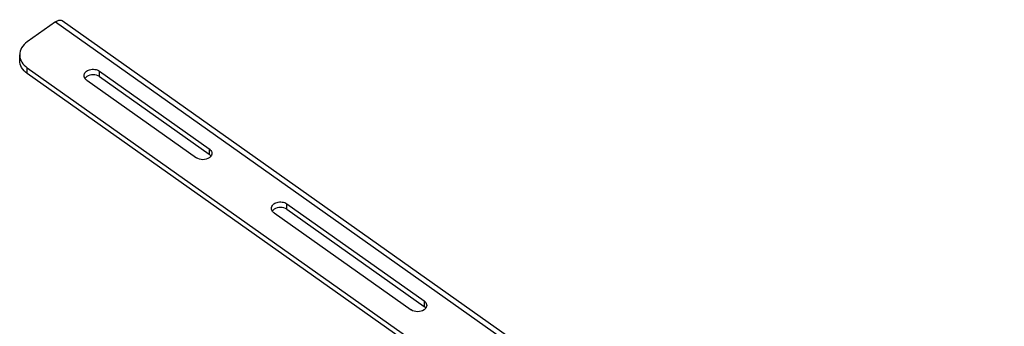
# Model space of a CAD drawing. Extents: x 765 to 5521, y -3239 to 125.
# Tile 21 of 24: x 4174 to 4428, y -1704 to -1625. Entities that reach past the tile are written whole.
import ezdxf

# ---------------------------------------------------------------- set-up
doc = ezdxf.new("R2010")
doc.units = 0
doc.layers.add('1_10_042_X_ADXF_CONTINUOUS_LINE', color=7, linetype='Continuous')

msp = doc.modelspace()

# ---------------------------------------------------------------- linework, layer by layer
at = {"layer": '1_10_042_X_ADXF_CONTINUOUS_LINE', "linetype": 'Continuous'}
for p, q in [((4182.938, -1625.449), (4175.631, -1630.616)), ((4182.938, -1625.449), (4465.78, -1825.449)), ((4184.67, -1625.121), (4467.512, -1825.121)), ((4173.678, -1635.363), (4173.678, -1633.949)), ((4175.631, -1638.697), (4175.631, -1637.283)), ((4175.631, -1637.283), (4449.046, -1830.616)), ((4279.27, -1711.98), (4175.631, -1638.697)), ((4194.251, -1639.53), (4194.251, -1638.116)), ((4194.251, -1638.116), (4222.536, -1658.116)), ((4194.251, -1639.53), (4222.536, -1659.53)), ((4190.952, -1640.449), (4219.236, -1660.449)), ((4222.536, -1658.116), (4222.536, -1659.53)), ((4242.57, -1673.697), (4242.57, -1672.283)), ((4242.57, -1672.283), (4277.926, -1697.283)), ((4239.271, -1674.616), (4274.626, -1699.616)), ((4242.57, -1673.697), (4277.926, -1698.697)), ((4277.926, -1697.283), (4277.926, -1698.697))]:
    msp.add_line(p, q, dxfattribs=at)
msp.add_arc((4177.335, -1633.871), 3.667, 200.73168, 201.52358, dxfattribs=at)
for points, knots in [([(4182.938, -1625.449), (4183.096, -1625.337), (4183.591, -1625.025), (4184.335, -1624.884), (4184.67, -1625.121)], [0, 0, 0, 0, 0.3209242, 1, 1, 1, 1]), ([(4175.631, -1630.616), (4175.058, -1631.021), (4174.082, -1631.984), (4173.678, -1633.325), (4173.678, -1633.949)], [0, 0, 0, 0, 0.5289263, 1, 1, 1, 1]), ([(4175.631, -1638.697), (4175.058, -1638.292), (4174.082, -1637.329), (4173.678, -1635.988), (4173.678, -1635.363)], [0, 0, 0, 0, 0.5289226, 1, 1, 1, 1]), ([(4173.924, -1635.216), (4174.002, -1635.414), (4174.404, -1636.224), (4175.069, -1636.885), (4175.631, -1637.283)], [0, 0, 0, 0, 0.2355232, 1, 1, 1, 1]), ([(4190.268, -1639.281), (4190.269, -1638.949), (4190.631, -1638.215), (4191.736, -1637.661), (4193.039, -1637.571), (4193.904, -1637.87), (4194.251, -1638.116)], [0, 0, 0, 0, 0.2062248, 0.4565526, 0.735909, 1, 1, 1, 1]), ([(4190.952, -1640.449), (4190.847, -1640.375), (4190.495, -1640.081), (4190.268, -1639.614), (4190.268, -1639.281)], [0, 0, 0, 0, 0.2771386, 1, 1, 1, 1]), ([(4222.536, -1658.116), (4222.64, -1658.189), (4222.992, -1658.483), (4223.219, -1658.95), (4223.219, -1659.283)], [0, 0, 0, 0, 0.2772459, 1, 1, 1, 1]), ([(4223.219, -1659.283), (4223.219, -1659.615), (4222.992, -1660.082), (4222.64, -1660.376), (4222.536, -1660.449)], [0, 0, 0, 0, 0.7227541, 1, 1, 1, 1]), ([(4238.587, -1673.448), (4238.588, -1673.116), (4238.95, -1672.381), (4240.055, -1671.827), (4241.358, -1671.737), (4242.223, -1672.037), (4242.57, -1672.283)], [0, 0, 0, 0, 0.2062248, 0.4565526, 0.735909, 1, 1, 1, 1]), ([(4239.271, -1674.616), (4239.166, -1674.542), (4238.814, -1674.248), (4238.587, -1673.781), (4238.587, -1673.448)], [0, 0, 0, 0, 0.2771386, 1, 1, 1, 1]), ([(4277.926, -1697.283), (4278.03, -1697.356), (4278.382, -1697.65), (4278.609, -1698.117), (4278.609, -1698.449)], [0, 0, 0, 0, 0.2772459, 1, 1, 1, 1]), ([(4278.609, -1698.449), (4278.609, -1698.782), (4278.382, -1699.248), (4278.03, -1699.542), (4277.926, -1699.616)], [0, 0, 0, 0, 0.7227541, 1, 1, 1, 1])]:
    msp.add_open_spline(points, degree=3, knots=knots, dxfattribs=at)
for points in [[(4173.678, -1633.949), (4173.678, -1634.363), (4173.759, -1634.782), (4173.905, -1635.169)], [(4190.952, -1639.53), (4190.788, -1639.646), (4190.638, -1639.787), (4190.521, -1639.949)], [(4194.251, -1639.53), (4193.353, -1638.895), (4191.85, -1638.895), (4190.952, -1639.53)], [(4222.966, -1659.949), (4222.849, -1659.787), (4222.699, -1659.646), (4222.536, -1659.53)], [(4222.536, -1660.449), (4221.638, -1661.084), (4220.134, -1661.084), (4219.236, -1660.449)], [(4239.271, -1673.697), (4239.107, -1673.812), (4238.957, -1673.953), (4238.84, -1674.116)], [(4242.57, -1673.697), (4241.672, -1673.062), (4240.169, -1673.062), (4239.271, -1673.697)], [(4277.926, -1699.616), (4277.028, -1700.251), (4275.524, -1700.251), (4274.626, -1699.616)], [(4278.356, -1699.116), (4278.239, -1698.953), (4278.089, -1698.812), (4277.926, -1698.697)]]:
    msp.add_open_spline(points, degree=3, dxfattribs=at)

doc.saveas('drawing.dxf')
